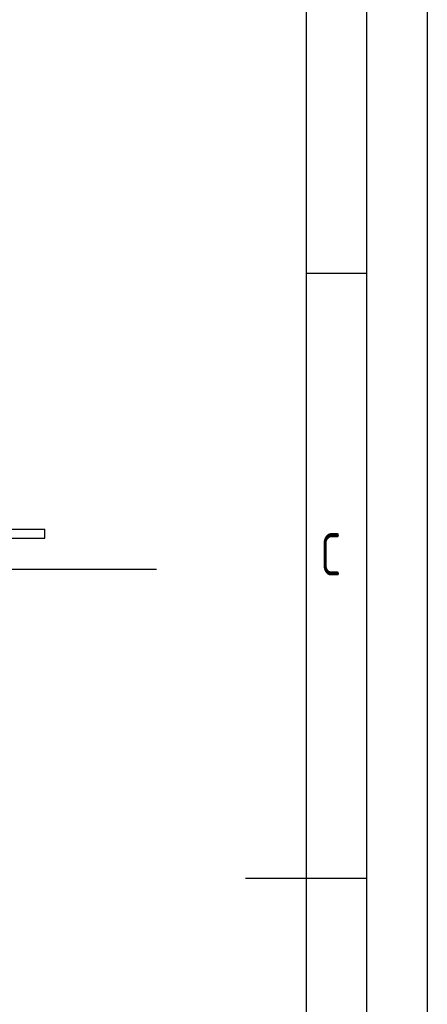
# Model space of a CAD drawing. Header units: millimetres. Extents: x 0 to 8400, y 0 to 5940.
# Tile 49 of 50: x 7727 to 8400, y 2761 to 4389. Entities that reach past the tile are written whole.
import ezdxf

# ---------------------------------------------------------------- set-up
doc = ezdxf.new("R2010")
doc.units = ezdxf.units.MM
doc.header["$LTSCALE"] = 20
doc.layers.get('0').update_dxf_attribs({"linetype": 'CONTINUOUS'})
for name, color, linetype in [('02-LINIE-035', 2, 'CONTINUOUS'), ('03-LINIE-050', 3, 'CONTINUOUS'), ('KSB-BLATTRAND', 2, 'CONTINUOUS')]:
    doc.layers.add(name, color=color, linetype=linetype)
doc.styles.get("Standard").update_dxf_attribs({"font": 'ISOCP.SHX'})

# ---------------------------------------------------------------- blocks, each defined once
blk = doc.blocks.new('Rahmen_A3')
at = {"color": 1, "ltscale": 150}
for p, q in [((420, 297), (420, 0)), ((410, 287), (410, 5)), ((410, 198.5), (415, 198.5))]:
    blk.add_line(p, q, dxfattribs=at)
at = {"color": 3, "ltscale": 150}
for p, q in [((415, 5), (415, 292)), ((405, 148.5), (415, 148.5))]:
    blk.add_line(p, q, dxfattribs=at)
at = {"color": 1, "ltscale": 150, "width": 0.75}
blk.add_text('C', height=3.5, dxfattribs=at).set_placement((411.1875, 173.5))

msp = doc.modelspace()

# ---------------------------------------------------------------- linework, layer by layer
at = {"layer": '02-LINIE-035'}
for p, q in [((7548.6, 3546.7), (7768.6, 3546.7)), ((7548.6, 3531.7), (7768.6, 3531.7)), ((7768.6, 3531.7), (7768.6, 3546.7))]:
    msp.add_line(p, q, dxfattribs=at)
at = {"layer": '03-LINIE-050'}
msp.add_line((6317.8, 3480.7), (7953.3, 3480.7), dxfattribs=at)

# ---------------------------------------------------------------- block references
at = {"layer": 'KSB-BLATTRAND', "xscale": 20, "yscale": 20, "zscale": 20}
msp.add_blockref('Rahmen_A3', (0, 0), dxfattribs=at)

doc.saveas('drawing.dxf')
